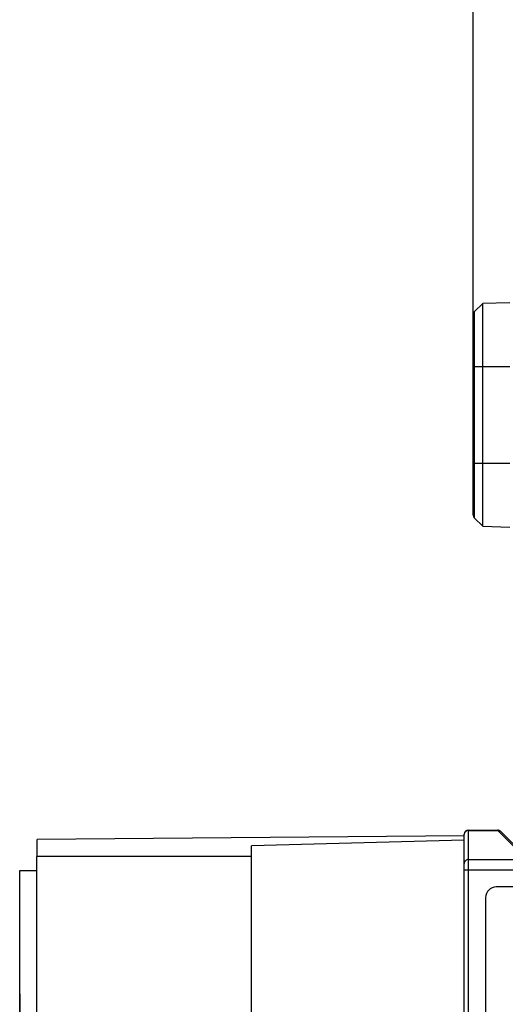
# Model space of a CAD drawing. Header units: millimetres. Extents: x 16 to 357, y 137 to 375.
# Tile 3 of 20: x 141 to 164, y 174 to 220. Entities that reach past the tile are written whole.
import ezdxf

# ---------------------------------------------------------------- set-up
doc = ezdxf.new("R2010")
doc.units = ezdxf.units.MM
doc.header["$LTSCALE"] = 16.335
doc.header["$PDMODE"] = 3
doc.header["$PDSIZE"] = 8
doc.layers.get('0').update_dxf_attribs({"linetype": 'CONTINUOUS'})
doc.layers.get('Defpoints').update_dxf_attribs({"linetype": 'CONTINUOUS'})
doc.layers.add('00_COMPONENTS', color=7, linetype='CONTINUOUS')
doc.layers.add('51__DRAFT_DIMS', color=7, linetype='CONTINUOUS')
doc.styles.get("Standard").update_dxf_attribs({"font": 'simfang.ttf'})
doc.dimstyles.new('DIMSTYLE_2', dxfattribs={"dimtxt": 3, "dimasz": 3, "dimexe": 2.5, "dimexo": 0.5, "dimgap": 0.75, "dimtad": 1, "dimdsep": 46, "dimtxsty": 'STANDARD', "dimblk": '_FILLED', "dimblk1": '_FILLED', "dimblk2": '_FILLED', "dimcen": 0.09, "dimclrt": 3, "dimazin": 2, "dimtp": 0.3, "dimtm": 0.3, "dimtfac": 1, "dimtofl": 0, "dimtmove": 0, "dimatfit": 3, "dimldrblk": '_FILLED', "dimfxl": 1, "dimtolj": 1, "dimarcsym": 0})

# ---------------------------------------------------------------- blocks, each defined once
blk = doc.blocks.new('_FILLED')
at = {"color": 0, "linetype": 'ByBlock'}
blk.add_solid([(0, 0), (-1, 0.167), (-1, -0.167)], dxfattribs=at)
blk = doc.blocks.new('*D43')
at = {"layer": '51__DRAFT_DIMS', "color": 0, "lineweight": -2}
for p, q in [((162.082, 204.654), (162.082, 241.726)), ((206.382, 222.606), (206.382, 241.726)), ((165.082, 239.226), (203.382, 239.226))]:
    blk.add_line(p, q, dxfattribs=at)
at = {"layer": 'Defpoints', "color": 0}
for p in [(206.382, 239.226), (206.382, 222.106), (162.082, 204.154)]:
    blk.add_point(p, dxfattribs=at)
at = {"layer": '51__DRAFT_DIMS', "color": 0, "linetype": 'ByBlock', "lineweight": -2, "xscale": 3, "yscale": 3, "zscale": 3, "rotation": 180}
blk.add_blockref('_FILLED', (162.082, 239.226), dxfattribs=at)
at = {"layer": '51__DRAFT_DIMS', "color": 0, "linetype": 'ByBlock', "lineweight": -2, "xscale": 3, "yscale": 3, "zscale": 3}
blk.add_blockref('_FILLED', (206.382, 239.226), dxfattribs=at)
at = {"layer": '51__DRAFT_DIMS', "color": 3, "insert": (184.136, 243.976), "char_height": 3, "attachment_point": 2, "line_spacing_factor": 0.9}
blk.add_mtext('\\A1;44.3', dxfattribs=at)
blk = doc.blocks.new('*D44')
at = {"layer": '51__DRAFT_DIMS', "color": 0, "lineweight": -2}
for p, q in [((140.943, 174.934), (140.943, 156.467)), ((206.382, 171.428), (206.382, 156.467)), ((143.943, 158.967), (203.382, 158.967))]:
    blk.add_line(p, q, dxfattribs=at)
at = {"layer": 'Defpoints', "color": 0}
for p in [(140.943, 175.434), (206.382, 171.928), (206.382, 158.967)]:
    blk.add_point(p, dxfattribs=at)
at = {"layer": '51__DRAFT_DIMS', "color": 0, "linetype": 'ByBlock', "lineweight": -2, "xscale": 3, "yscale": 3, "zscale": 3}
for p, rotation in [((140.943, 158.967), 180.0000004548), ((206.382, 158.967), 4.547999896e-07)]:
    blk.add_blockref('_FILLED', p, dxfattribs=dict(at, rotation=rotation))
at = {"layer": '51__DRAFT_DIMS', "color": 3, "insert": (173.651, 163.717), "char_height": 3, "attachment_point": 2, "rotation": 0, "line_spacing_factor": 0.9}
blk.add_mtext('\\A1;65.44', dxfattribs=at)

msp = doc.modelspace()

# ---------------------------------------------------------------- linework, layer by layer
at = {"layer": '00_COMPONENTS', "color": 7}
for p, q in [((162.14104, 206.71291), (162.5233, 207.09517)), ((163.78246, 207.12814), (162.5233, 207.09517)), ((162.5233, 196.71349), (162.5233, 207.09517)), ((162.08246, 197.23717), (162.08246, 206.57149)), ((162.14104, 197.09575), (162.5233, 196.71349)), ((162.5233, 196.71349), (163.78246, 196.68051)), ((161.85591, 182.56775), (163.21449, 182.56775)), ((161.65591, 182.30329), (141.75591, 182.12963)), ((141.75591, 181.32963), (141.75591, 182.12963)), ((161.65591, 182.08919), (151.74349, 181.82963)), ((161.65591, 168.26775), (161.65591, 182.36775)), ((177.45591, 168.40917), (163.35591, 182.50917)), ((151.74349, 168.82963), (151.74349, 181.82931)), ((151.74349, 181.32963), (141.74349, 181.32963)), ((141.74349, 169.32979), (141.74349, 181.32946)), ((140.94349, 180.68378), (141.74349, 180.68378)), ((140.94349, 170.18385), (140.94349, 180.68371)), ((164.32601, 179.91775), (163.15591, 179.91775)), ((162.65591, 179.41775), (162.65591, 171.21775))]:
    msp.add_line(p, q, dxfattribs=at)
at = {"layer": '00_COMPONENTS', "color": 4}
for p, q in [((162.14104, 197.09575), (162.14104, 206.71291)), ((162.08246, 204.15433), (163.78246, 204.15433)), ((162.08246, 199.65433), (163.78246, 199.65433)), ((161.85591, 168.06775), (161.85591, 182.56775)), ((161.85591, 182.54666), (163.22714, 182.54666)), ((163.21449, 182.56775), (163.22714, 182.54666)), ((163.22714, 182.54666), (164.57714, 181.19666)), ((161.85591, 181.19666), (164.57714, 181.19666)), ((161.65591, 180.71775), (164.86449, 180.71775))]:
    msp.add_line(p, q, dxfattribs=at)
at = {"layer": '00_COMPONENTS', "color": 7}
for centre, radius, start, end in [((162.28246, 206.57149), 0.2, 135, 180), ((162.28246, 197.23717), 0.2, 180, 225), ((161.85591, 182.36775), 0.2, 90, 180), ((163.21449, 182.36775), 0.2, 45, 90), ((163.15591, 179.41775), 0.5, 90, 180)]:
    msp.add_arc(centre, radius, start, end, dxfattribs=at)
at = {"layer": '00_COMPONENTS', "color": 4}
for centre, radius, start, end in [((161.85613, 182.33711), 0.20955, 90.060634, 104.362306), ((163.24295, 182.35529), 0.19203, 89.454762, 94.721052), ((161.85114, 182.34778), 0.19763, 126.291494, 133.743759), ((163.24799, 182.37577), 0.17063, 45.041671, 56.410641)]:
    msp.add_arc(centre, radius, start, end, dxfattribs=at)
msp.add_open_spline([(161.80415, 182.54011), (161.77916, 182.53372), (161.75495, 182.52235), (161.73416, 182.50707)], degree=3, dxfattribs=at)
for points, knots in [([(163.3424, 182.51792), (163.32823, 182.52733), (163.2966, 182.54211), (163.26211, 182.54714), (163.24477, 182.54731)], [0, 0, 0, 0, 0.4952338, 1, 1, 1, 1]), ([(161.71449, 182.49055), (161.69625, 182.47308), (161.66643, 182.4308), (161.65591, 182.38006), (161.65591, 182.3551)], [0, 0, 0, 0, 0.50299757, 1, 1, 1, 1]), ([(161.85591, 181.19666), (161.82994, 181.19666), (161.77776, 181.18684), (161.71132, 181.14452), (161.66648, 181.08085), (161.65591, 181.03006), (161.65591, 181.0051)], [0, 0, 0, 0, 0.25495409, 0.5070348, 0.7549951, 1, 1, 1, 1])]:
    msp.add_open_spline(points, degree=3, knots=knots, dxfattribs=at)

# ---------------------------------------------------------------- dimensions: what is measured, and where the dimension line sits
at = {"layer": '51__DRAFT_DIMS', "color": 4}
dim = msp.add_linear_dim(base=(206.38246, 239.22567), p1=(162.08246, 204.15433), p2=(206.38246, 222.10613), dimstyle='DIMSTYLE_2', dxfattribs=at)
dim.commit()
dim.dimension.update_dxf_attribs({"geometry": '*D43', "text_midpoint": (184.13578, 239.22567), "dimtype": 160})
dim = msp.add_linear_dim(base=(206.38246, 158.96709), p1=(140.94349, 175.43378), p2=(206.38246, 171.92774), angle=0, dimstyle='DIMSTYLE_2', dxfattribs=at)
dim.commit()
dim.dimension.update_dxf_attribs({"geometry": '*D44', "text_midpoint": (173.65126, 158.96709), "dimtype": 160})

doc.saveas('drawing.dxf')
